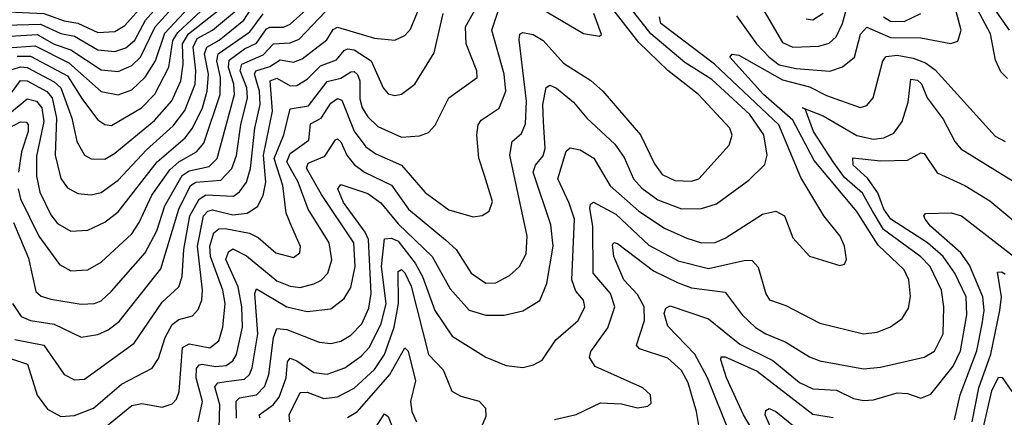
# Model space of a CAD drawing. Extents: x 1246169 to 1426871, y 660025 to 763458.
# Tile 104 of 256: x 1285033 to 1287952, y 700908 to 702086. Entities that reach past the tile are written whole.
import ezdxf

# ---------------------------------------------------------------- set-up
doc = ezdxf.new("R2010")
doc.units = 0

msp = doc.modelspace()

# ---------------------------------------------------------------- linework, layer by layer
at = {"layer": '0CON20XD'}
for points in [[(1287962.3, 701912.3), (1287941.8, 701931.8), (1287926.4, 701966.4), (1287911.4, 702045), (1287857.6, 702145), (1287844.7, 702265), (1287813.6, 702355), (1287782.2, 702405), (1287766.3, 702445), (1287764, 702545), (1287745.1, 702625), (1287745, 702645.3), (1287755, 702657.2), (1287765, 702655.9), (1287815, 702616.7), (1287905, 702571.2), (1287944.4, 702564.4), (1287952.9, 702555)], [(1287968.1, 702055), (1287911.5, 702135), (1287901.1, 702165), (1287898.6, 702225), (1287889.9, 702265), (1287860.4, 702355), (1287818, 702425), (1287816.5, 702445), (1287855.7, 702504.3), (1287866.9, 702533.1), (1287885, 702535.6), (1287905.8, 702515), (1287925, 702452.4), (1287975, 702400)], [(1285265, 702048.5), (1285315, 702051.5), (1285345, 702068.8), (1285475, 702216.4)], [(1285315, 701992.7), (1285347.3, 702002.7), (1285374.4, 702025.6), (1285406.4, 702085), (1285511.5, 702205)], [(1285225, 701020.9), (1285372.2, 701127.8), (1285455, 701249.7), (1285505, 701294.6), (1285514.9, 701325.1), (1285520.1, 701405), (1285537.6, 701505), (1285565, 701554.5), (1285585, 701567.1), (1285666.6, 701563.4), (1285685, 701576.2), (1285705.1, 701604.9), (1285717.6, 701645), (1285730.2, 701765), (1285745.7, 701835), (1285743.9, 701875), (1285729.3, 701925), (1285733.2, 701935), (1285775, 701948.2), (1285805, 701967.7), (1285845, 701960.8), (1285870.1, 701970), (1285943.3, 702026.7), (1285962.7, 702057.3), (1285975, 702064.8), (1286085, 702031.5), (1286145, 702025.9), (1286175, 702039.3), (1286192, 702058), (1286235.2, 702165)], [(1285325, 701863.3), (1285365, 701878.9), (1285405, 701916.5), (1285435.4, 701964.6), (1285463, 702047), (1285591.3, 702185)], [(1285325, 701933.2), (1285365, 701950.3), (1285391, 701975), (1285434.3, 702065.7), (1285524.9, 702165.1)], [(1285185, 701459.5), (1285235, 701462.5), (1285285, 701486.2), (1285325, 701517.4), (1285440.3, 701665), (1285523.3, 701736.7), (1285545.4, 701764.6), (1285575.1, 701825), (1285589, 701875), (1285592.5, 701925), (1285581.3, 701985), (1285587.6, 702005), (1285624.2, 702025.8), (1285697.7, 702085), (1285730, 702135)], [(1285305, 701772.5), (1285394.5, 701825.6), (1285433.9, 701866.1), (1285474.7, 701945.3), (1285487.1, 702025), (1285501.4, 702048.6), (1285610.1, 702149.9)], [(1285676.2, 700905), (1285674.6, 700955.4), (1285684.5, 700965.6), (1285735.5, 700974.5), (1285760.2, 700999.8), (1285771.8, 701035), (1285785, 701144.4), (1285795, 701170.8), (1285825, 701168.5), (1285920.5, 701130.5), (1285955, 701127), (1285985, 701133.5), (1286015, 701151), (1286047.3, 701185), (1286068.2, 701231.8), (1286075.1, 701274.9), (1286067.1, 701435), (1286057.1, 701457.1), (1285993, 701545), (1285976.3, 701585), (1285985, 701598.1), (1286065, 701571.4), (1286103.9, 701543.9), (1286155, 701481.4), (1286256, 701385), (1286308.9, 701288.9), (1286366, 701226), (1286415, 701211.1), (1286469, 701211), (1286525, 701223.4), (1286575, 701254.6), (1286595.8, 701304.2), (1286614.5, 701415), (1286608.3, 701478.3), (1286555.9, 701634.1), (1286562.5, 701655), (1286585, 701683.1), (1286591.2, 701705), (1286586.3, 701785), (1286584.4, 701835.6), (1286594.3, 701885.7), (1286605, 701892.9), (1286625, 701883.6), (1286675, 701842.5), (1286715, 701794.7), (1286797.5, 701717.5), (1286825, 701677.7), (1286852.7, 701615), (1286877.6, 701587.6), (1286925, 701552.8), (1286995, 701526), (1287055, 701526.7), (1287099.5, 701540.5), (1287195, 701611.3), (1287242.5, 701657.5), (1287248.9, 701685), (1287239, 701745), (1287197.9, 701805), (1287085, 701909.3), (1287005, 701959.6), (1286904.3, 702044.3), (1286821.6, 702151.6)], [(1286295, 701434.4), (1286326.7, 701405), (1286371.1, 701335), (1286415, 701305.3), (1286445, 701306.1), (1286485, 701327.9), (1286515.2, 701354.8), (1286535, 701392.9), (1286538.1, 701445), (1286486, 701685), (1286493.3, 701725), (1286521, 701749), (1286532.5, 701777.5), (1286535.4, 701845), (1286513.6, 702026.4), (1286516, 702044), (1286525, 702048.9), (1286555, 702042.9), (1286585, 702025.2), (1286645, 701957.3), (1286726.5, 701906.5), (1286762.2, 701875), (1286873.3, 701745), (1286915, 701658.8), (1286937.9, 701627.9), (1286975, 701610.2), (1287025, 701607.9), (1287046.4, 701615), (1287136.4, 701715), (1287145.4, 701744.6), (1287138.8, 701765), (1287045.9, 701865), (1286955, 701936.3), (1286869.2, 702019.2), (1286770.7, 702145)], [(1286523.7, 702153.7), (1286705, 702045.6), (1286752.5, 702037.5), (1286757.7, 702042.3), (1286735.6, 702105)], [(1287158, 702098), (1287217.7, 702015), (1287255.2, 701975), (1287285, 701953), (1287335, 701941.6), (1287435, 701934.4), (1287472.9, 701947.1), (1287508.1, 701975), (1287526, 702044), (1287545, 702064.3), (1287615, 702033.4), (1287705, 702032.4), (1287793.6, 702016.4), (1287815, 702022.9), (1287824.6, 702055.4), (1287800.6, 702145)], [(1287233.2, 702123.2), (1287295, 702019.3), (1287325, 702004.8), (1287402.3, 702007.7), (1287433.4, 702016.6), (1287454.1, 702035.9), (1287472.4, 702075), (1287495, 702157.9)], [(1284935, 702113.2), (1285104.9, 702105.1), (1285165, 702083.1), (1285205, 702076.6), (1285265, 702048.5)], [(1285185, 701342.3), (1285235, 701344.7), (1285275, 701367.8), (1285365, 701452.1), (1285387.4, 701485), (1285425, 701566.7), (1285478.1, 701641.9), (1285504.5, 701665.5), (1285557.3, 701695), (1285579.3, 701720.7), (1285627.6, 701865), (1285628.1, 701915), (1285617, 701965), (1285621.3, 701985), (1285715, 702050.2), (1285755, 702104.1)], [(1285195, 700913.8), (1285251.8, 700935), (1285335, 701006.6), (1285425.9, 701054.1), (1285445, 701082.2), (1285464.5, 701145), (1285485, 701182.6), (1285505, 701197.4), (1285545, 701209.1), (1285562.5, 701227.5), (1285573.1, 701255), (1285574.8, 701285), (1285560.4, 701415), (1285577.9, 701505), (1285590.7, 701519.3), (1285605, 701523.3), (1285665, 701508.2), (1285707.4, 701512.6), (1285737.6, 701532.4), (1285755, 701565.5), (1285762.3, 701605), (1285756.3, 701685), (1285782.3, 701815), (1285775.6, 701905), (1285795, 701912.7), (1285835, 701890.2), (1285855, 701891), (1285885, 701910.6), (1285925, 701949.3), (1285972.4, 701967.6), (1285995, 701995.2), (1286005, 702000.6), (1286025, 701997.2), (1286075.2, 701965), (1286110.4, 701885), (1286125, 701866.7), (1286145, 701861.8), (1286165, 701865.5), (1286205, 701895.5), (1286262.1, 701987.9), (1286288.5, 702105)], [(1285215, 701243), (1285255, 701244.8), (1285275, 701253.6), (1285305, 701281.8), (1285405, 701395.3), (1285439.6, 701460.4), (1285463.1, 701535), (1285514.2, 701625), (1285535, 701638.4), (1285595, 701651.7), (1285618.8, 701675), (1285669.6, 701865), (1285667.8, 701895), (1285651.9, 701945), (1285653.6, 701966.4), (1285699.6, 702000.4), (1285735, 702017.4), (1285765, 702059.2), (1285775, 702064.2), (1285815, 702063.9), (1285835, 702073.4), (1285891.9, 702125)], [(1285215, 701145.9), (1285265, 701153.3), (1285295, 701167.1), (1285327.7, 701192.3), (1285451.8, 701348.2), (1285504.9, 701525), (1285539.6, 701595), (1285555, 701605.3), (1285629.2, 701610.8), (1285661.9, 701645), (1285676.1, 701683.9), (1285688.6, 701775), (1285708.2, 701855), (1285706, 701885), (1285686.8, 701935), (1285691.8, 701955), (1285755, 701981.9), (1285785, 702015.4), (1285835, 702017.6), (1285861.4, 702028.6), (1285939.7, 702110.3)], [(1285245, 701567.3), (1285275, 701574.3), (1285325, 701611), (1285409.1, 701700.9), (1285487.6, 701772.3), (1285522.3, 701817.7), (1285553, 701895), (1285555.5, 701935), (1285547.5, 702005), (1285558.9, 702031.1), (1285605, 702055.3), (1285675.4, 702115)], [(1285275, 700869.2), (1285365, 700943.3), (1285395, 700949), (1285455, 700938.4), (1285485, 700947.7), (1285497.8, 700962.2), (1285505.5, 700984.5), (1285516, 701115), (1285535, 701126.1), (1285596.3, 701113.7), (1285623.4, 701135), (1285635.5, 701175), (1285642.4, 701245), (1285635.6, 701285), (1285598.6, 701385), (1285597.1, 701415), (1285608.7, 701455), (1285623.8, 701466.2), (1285642.4, 701467.6), (1285713.9, 701453.9), (1285740.5, 701440.5), (1285792.2, 701395), (1285845, 701381.2), (1285863.6, 701395), (1285865.8, 701414.2), (1285838.4, 701475), (1285822.9, 701512.9), (1285813, 701595), (1285787.1, 701675), (1285816.5, 701745), (1285835, 701822.1), (1285888.9, 701831.1), (1285945, 701903), (1285985, 701913.2), (1286015, 701932.3), (1286025, 701932.7), (1286035, 701924.1), (1286041.9, 701905), (1286041.9, 701851.9), (1286048.4, 701825), (1286065, 701798.3), (1286095, 701769.5), (1286165, 701738.2), (1286218.2, 701741.8), (1286245, 701751.9), (1286265, 701774.2), (1286305.3, 701855), (1286389.1, 701915), (1286388.7, 701935), (1286356.9, 702015), (1286355.2, 702065), (1286382.8, 702115)], [(1285285, 701673.4), (1285315, 701691.1), (1285432.3, 701787.7), (1285484, 701846), (1285510.5, 701905), (1285517.8, 701955), (1285515.9, 702015), (1285533.2, 702045), (1285634.9, 702125)], [(1285562.2, 700895), (1285574.6, 700955), (1285556.2, 701025), (1285557, 701053), (1285565, 701063.9), (1285573.3, 701065), (1285615, 701058.5), (1285645, 701061.7), (1285664.8, 701075), (1285675.7, 701094.3), (1285693.3, 701175), (1285691.7, 701235), (1285680.7, 701295), (1285644.1, 701375.9), (1285651.8, 701398.1), (1285665, 701407.4), (1285705, 701386.7), (1285795, 701312.1), (1285835, 701296.2), (1285865, 701292.4), (1285905, 701303.2), (1285926.2, 701313.8), (1285946.7, 701335), (1285958.5, 701375), (1285950.9, 701425), (1285888.6, 701525), (1285859, 701605), (1285824.7, 701665.3), (1285835, 701689.5), (1285890.2, 701729.8), (1285895, 701778.1), (1285927.1, 701795), (1285955, 701838.8), (1285975, 701853.2), (1285988.2, 701848.2), (1286025, 701756.3), (1286059.2, 701709.2), (1286089, 701689), (1286165.3, 701655), (1286235, 701574.2), (1286305, 701522.6), (1286377.8, 701502.2), (1286403.8, 701506.2), (1286425, 701518.6), (1286435, 701547.5), (1286410.8, 701625), (1286394, 701676), (1286388.8, 701745), (1286392.4, 701775), (1286401.7, 701788.3), (1286455, 701824.7), (1286474.5, 701875), (1286469.4, 701925), (1286432.5, 702055), (1286452.2, 702115)], [(1287365, 702089.2), (1287385, 702086.2), (1287415, 702105.5)], [(1287593.8, 702095), (1287615, 702082.6), (1287655, 702081.5), (1287705.3, 702105)], [(1284990.2, 702069.8), (1285095, 702073.1), (1285155, 702045.5), (1285195, 702037.7), (1285265, 701996.7), (1285315, 701992.7)], [(1285746.4, 700905), (1285742.5, 700915), (1285784.8, 700945), (1285802, 700968), (1285822.9, 701025), (1285827.4, 701072.6), (1285835, 701083.1), (1285855, 701075.7), (1285905, 701040.6), (1285945, 701035.6), (1285997.3, 701055), (1286045, 701089.2), (1286069.5, 701115), (1286105.1, 701184.9), (1286119.2, 701245), (1286106.2, 701355), (1286115, 701436.6), (1286135, 701439.3), (1286155, 701430.2), (1286205.1, 701365), (1286227.4, 701325), (1286264.1, 701225), (1286315, 701148.1), (1286415, 701086.4), (1286475, 701061.2), (1286525, 701055.4), (1286556.9, 701063.1), (1286582.4, 701077.6), (1286622.7, 701137.3), (1286688.7, 701195), (1286708.9, 701235), (1286704.7, 701255), (1286681.5, 701281.5), (1286670, 701315), (1286677.5, 701495), (1286662.5, 701542.5), (1286628.5, 701615), (1286652.8, 701697.2), (1286665, 701706.5), (1286695, 701700.9), (1286735.6, 701675.6), (1286783.6, 701593.6), (1286869, 701519), (1286945, 701468.8), (1287010.9, 701439.1), (1287055, 701425.2), (1287095, 701426.4), (1287125, 701439.4), (1287235, 701509.7), (1287275, 701519.2), (1287301.1, 701505), (1287325, 701440), (1287375, 701385.6), (1287465, 701358), (1287478.6, 701361.4), (1287484.1, 701375.9), (1287478.5, 701415), (1287465.9, 701445), (1287416.8, 701505), (1287349.1, 701619.1), (1287283.8, 701775), (1287092.7, 701955), (1286934.4, 702075), (1286929.6, 702095)], [(1285005, 702037.9), (1285085, 702042.3), (1285135, 702013.8), (1285185, 701997.4), (1285275, 701937.4), (1285325, 701933.2)], [(1284997.2, 702002.8), (1285079.3, 702009.3), (1285178.4, 701958.4), (1285275, 701873.4), (1285325, 701863.3)], [(1286619, 700901), (1286683.4, 700916.6), (1286755, 700951.2), (1286817.6, 700947.6), (1286865, 700936.5), (1286895, 700940.6), (1286905, 700950), (1286902.9, 700975), (1286880.8, 700995), (1286738.8, 701058.8), (1286722, 701085), (1286726.6, 701103.4), (1286777.1, 701172.9), (1286798, 701235), (1286784.8, 701275), (1286733.2, 701335), (1286732.1, 701475), (1286723.4, 701526.6), (1286725, 701539.4), (1286734.3, 701545.7), (1286800.3, 701510.3), (1286898.5, 701418.5), (1286985, 701372.2), (1287075, 701348.6), (1287185, 701373.8), (1287205, 701372.3), (1287223, 701353), (1287245, 701273.8), (1287256.2, 701256.2), (1287305, 701239.1), (1287405, 701186.7), (1287535, 701155.4), (1287575, 701160.8), (1287615, 701176.2), (1287649.6, 701200.4), (1287668.7, 701231.3), (1287674.1, 701265.9), (1287669.3, 701315), (1287655.7, 701345), (1287578.2, 701418.2), (1287515, 701517.5), (1287389, 701669), (1287325, 701788.8), (1287238, 701865), (1287138.4, 701975), (1287145.3, 701984.7), (1287165, 701981.3), (1287295, 701907.9), (1287375, 701887.6), (1287425, 701861.7), (1287525, 701826.2), (1287545, 701832.5), (1287563.8, 701855), (1287592.5, 701965), (1287602.3, 701977.7), (1287635, 701981.1), (1287682.6, 701972.6), (1287718.6, 701958.6), (1287747.6, 701937.6), (1287925, 701740.8), (1287955, 701725.4)], [(1285025, 701978), (1285065, 701978.5), (1285175, 701919.7), (1285219.6, 701849.6), (1285265, 701789.7), (1285285, 701775.8), (1285305, 701772.5)], [(1285011, 701939), (1285035, 701946.6), (1285055.2, 701945), (1285135, 701902.7), (1285155.3, 701885), (1285187.8, 701795), (1285201.9, 701725), (1285224.7, 701685), (1285245, 701673.8), (1285285, 701673.4)], [(1284995, 701850.7), (1285035, 701906.7), (1285055, 701904.9), (1285113.2, 701873.2), (1285128.8, 701855), (1285142.3, 701795), (1285138.6, 701685), (1285155, 701615.5), (1285175, 701587.7), (1285205, 701571.2), (1285245, 701567.3)], [(1287046.8, 700883.2), (1287040, 700925), (1287015, 701010), (1286995, 701046.5), (1286955, 701082.9), (1286871.2, 701111.2), (1286861.4, 701121.4), (1286886, 701195), (1286884.1, 701235), (1286865, 701272), (1286824.5, 701315), (1286794.6, 701384.6), (1286790.5, 701419.5), (1286795, 701426.1), (1286805, 701423.4), (1286912.5, 701342.5), (1286985, 701306.1), (1287025, 701291.8), (1287125, 701278.9), (1287175, 701211.8), (1287215, 701174.3), (1287245, 701155.2), (1287305, 701131.1), (1287375, 701086.8), (1287405.6, 701075.6), (1287535, 701051.2), (1287585, 701056.5), (1287715, 701086.7), (1287745, 701104), (1287771, 701155), (1287773, 701235), (1287766.2, 701285), (1287732.8, 701355), (1287705, 701383.8), (1287594.5, 701464.5), (1287560.5, 701520.5), (1287532, 701572), (1287478.7, 701618.7), (1287445.1, 701665), (1287386.4, 701755), (1287362.4, 701822.4), (1287354.5, 701825.5), (1287362.4, 701822.4), (1287415, 701801.7), (1287515, 701742.9), (1287565, 701732.4), (1287595, 701736), (1287625, 701750.5), (1287649.5, 701785), (1287667.5, 701842.5), (1287675, 701910), (1287695, 701907), (1287706.5, 701896.5), (1287724, 701855), (1287771.5, 701791.5), (1287805.6, 701725.6), (1287823.8, 701703.8), (1288025, 701579.6)], [(1284996.5, 701803.5), (1285055, 701852.1), (1285082.7, 701845), (1285098.1, 701825), (1285104.9, 701785), (1285082.4, 701682.4), (1285083, 701623), (1285092.3, 701575), (1285125, 701507.7), (1285145, 701482.1), (1285185, 701459.5)], [(1284950.5, 701739.5), (1285035, 701783.4), (1285052.9, 701782.9), (1285058.5, 701775), (1285058.2, 701755), (1285038.4, 701695), (1285029, 701635)], [(1285623.9, 700875), (1285626.7, 700945), (1285611.9, 700998.1), (1285620.1, 701009.9), (1285645.5, 701014.4), (1285699.4, 701020.6), (1285714.8, 701035), (1285722.5, 701055), (1285739.1, 701155), (1285730.2, 701275), (1285735, 701289.1), (1285825, 701235.5), (1285885, 701221.9), (1285955, 701229.5), (1285995, 701260), (1286015, 701292.5), (1286027.4, 701355), (1286023.4, 701425), (1285928, 701568), (1285883.3, 701646.7), (1285888.7, 701661.3), (1285938.1, 701681.9), (1285969.5, 701730.5), (1285975, 701733.1), (1285985, 701724.6), (1286003, 701685), (1286025, 701657.2), (1286055, 701634.8), (1286135, 701595.6), (1286186.1, 701525), (1286295, 701434.4)], [(1286955, 701177.8), (1286944, 701216), (1286949, 701231), (1286962, 701238), (1287075, 701200), (1287168.4, 701125), (1287266.5, 701076.5), (1287345, 701011.5), (1287385, 700992.6), (1287455, 700988), (1287505, 700963.4), (1287535, 700957.3), (1287565, 700959.6), (1287635, 700980.4), (1287665, 700978.2), (1287705, 700964.5), (1287735, 700976.1), (1287800.9, 701059.1), (1287822.9, 701105), (1287841.3, 701211.3), (1287838.9, 701265), (1287806, 701335), (1287771.4, 701385), (1287725, 701425.4), (1287616, 701495), (1287595, 701524.8), (1287577.1, 701572.9), (1287547.1, 701617.1), (1287503.9, 701655), (1287503.1, 701676.9), (1287585, 701668.3), (1287665, 701669.8), (1287705, 701691.5), (1287715, 701690), (1287752.9, 701632.9), (1287835, 701595.2), (1287909.3, 701549.3), (1288034.7, 701445)], [(1285028.3, 701585), (1285035.1, 701555.1), (1285090, 701445), (1285151, 701361), (1285185, 701342.3)], [(1287805, 700900.9), (1287821.8, 700975), (1287871, 701105), (1287886.9, 701185), (1287892.2, 701225), (1287889.2, 701265), (1287848.9, 701358.9), (1287823.6, 701395), (1287733.3, 701475), (1287717.8, 701495), (1287713.8, 701505), (1287718.3, 701511.7), (1287795, 701513.8), (1287825, 701505.3), (1287988.5, 701378.5)], [(1285014.6, 701485), (1285059.3, 701379.3), (1285081.2, 701281.2), (1285096.9, 701266.9), (1285125, 701257.9), (1285215, 701243)], [(1285834, 700895), (1285831.5, 700915), (1285865, 700981.9), (1285885, 700982.2), (1285935, 700963.5), (1285975, 700969), (1286025, 700994.4), (1286085, 701049.8), (1286115, 701094.2), (1286143.2, 701175), (1286156.1, 701245), (1286155, 701340.5), (1286165, 701346.1), (1286175, 701336.6), (1286193.4, 701296.6), (1286245, 701094.1), (1286288.8, 701048.8), (1286314.3, 700985), (1286340.9, 700970.9), (1286395, 700956.2), (1286414.5, 700935), (1286415, 700910), (1286387.6, 700845)], [(1287856.6, 700895), (1287876.7, 700995), (1287912.4, 701095), (1287939.4, 701225), (1287943.7, 701265), (1287932.2, 701337.8), (1287945, 701339.2), (1287955, 701332.5)], [(1285011.3, 701245), (1285037, 701207), (1285065, 701195.2), (1285135, 701183.7), (1285215, 701145.9)], [(1287140.4, 700855), (1287072.1, 701025), (1287034.5, 701095), (1286955, 701177.8)], [(1285018.9, 701138.9), (1285105, 701121.9), (1285165, 701034.6), (1285195, 701018.7), (1285225, 701020.9)], [(1286005, 700907.8), (1286035, 700924.8), (1286130.4, 701035), (1286175, 701113.6), (1286185, 701104.4), (1286206.3, 701016.3), (1286191.5, 700955), (1286195.2, 700925), (1286209.7, 700895)], [(1284975, 701092.5), (1285055.8, 701065), (1285085, 700973.3), (1285115, 700932.1), (1285155, 700910.7), (1285195, 700913.8)], [(1287215.1, 700855), (1287179.5, 700915), (1287128.9, 701025), (1287111.5, 701078.5), (1287112.6, 701087.4), (1287125, 701087.7), (1287220, 701045), (1287385, 700917), (1287445, 700907.6)], [(1287890.1, 700875), (1287915, 700986.2), (1287935, 701027.4), (1287945.8, 701025.8), (1287975, 700984.2)], [(1287278.1, 700835), (1287243.6, 700915), (1287245, 700928), (1287255, 700934.4), (1287275.3, 700925), (1287405, 700819)], [(1286060.4, 700835), (1286115, 700917.8), (1286125, 700910.6), (1286155.1, 700835.1)]]:
    msp.add_lwpolyline(points, dxfattribs=at)

doc.saveas('drawing.dxf')
